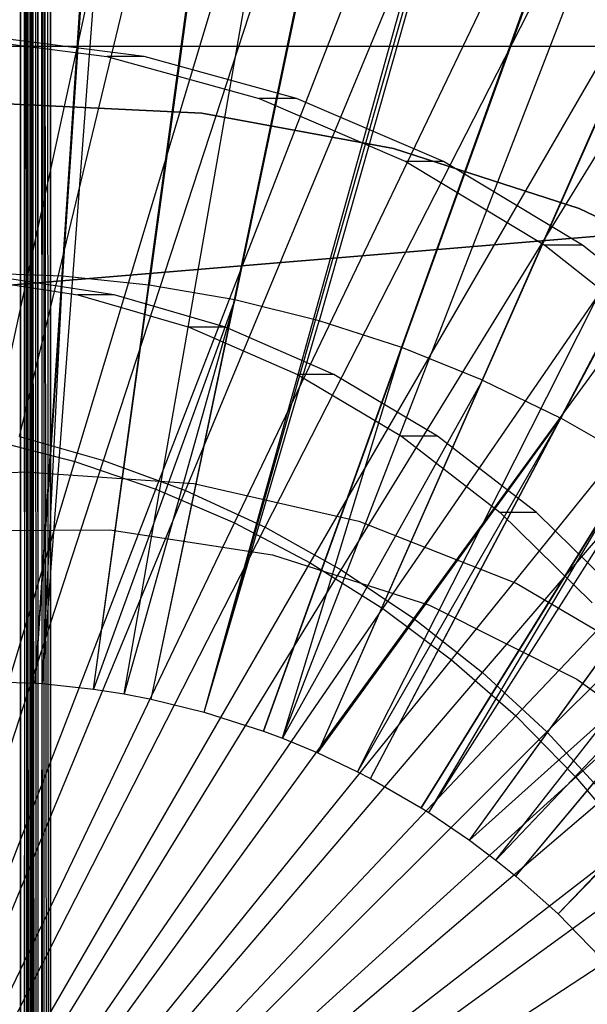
# Model space of a CAD drawing. Extents: x 0.05 to 6.09, y -3 to 3.03.
# Tile 76 of 124: x 3.11 to 3.23, y 0.12 to 0.33. Entities that reach past the tile are written whole.
import ezdxf

# ---------------------------------------------------------------- set-up
doc = ezdxf.new("R2010")
doc.units = 0
doc.header["$MEASUREMENT"] = 0
doc.layers.get('0').update_dxf_attribs({"color": 13, "linetype": 'CONTINUOUS'})

# ---------------------------------------------------------------- blocks, each defined once
blk = doc.blocks.new('PROFILE_SNOW_BALL_PLAFON_P')
at = {"color": 0}
for p, q in [((3.10548, 1.9055, 7.96237), (3.10529, -0.64699, 7.96244)), ((3.10548, 1.9055, 7.96237), (3.10529, -0.64699, 7.96244)), ((3.10548, 1.9055, 7.96237), (3.10662, -0.64832, 7.96165)), ((3.10548, 1.9055, 7.96237), (3.10662, -0.64832, 7.96165)), ((3.10761, 1.9055, 7.96024), (3.10662, -0.64832, 7.96165)), ((3.10675, 1.9055, 7.96152), (3.10662, -0.64832, 7.96165)), ((3.10761, 1.9055, 7.96024), (3.10662, -0.64832, 7.96165)), ((3.10675, 1.9055, 7.96152), (3.10662, -0.64832, 7.96165)), ((3.1074, -0.6491, 7.96067), (3.10761, 1.9055, 7.96024)), ((3.1074, -0.6491, 7.96067), (3.10761, 1.9055, 7.96024)), ((3.1074, -0.6491, 7.96067), (3.10791, 1.9055, 7.95874)), ((3.1074, -0.6491, 7.96067), (3.10791, 1.9055, 7.95874)), ((3.1074, -0.6491, 7.96067), (3.10761, 1.9055, 7.96024)), ((3.1074, -0.6491, 7.96067), (3.10761, 1.9055, 7.96024)), ((3.10761, 1.9055, 7.96024), (3.10777, -0.64947, 7.95977)), ((3.10761, 1.9055, 7.96024), (3.10777, -0.64947, 7.95977)), ((3.10761, 1.9055, 7.96024), (3.10919, -0.64832, 7.96165)), ((3.10841, -0.6491, 7.96067), (3.10761, 1.9055, 7.96024)), ((3.10841, -0.6491, 7.96067), (3.10761, 1.9055, 7.96024)), ((3.10761, 1.9055, 7.96024), (3.10919, -0.64832, 7.96165)), ((3.10791, 1.9055, 7.95874), (3.10777, -0.64947, 7.95977)), ((3.10791, 1.9055, 7.95874), (3.10777, -0.64947, 7.95977)), ((3.10791, 1.9055, 7.95874), (3.10777, -0.64947, 7.95977)), ((3.10791, 1.9055, 7.95874), (3.10791, -0.64961, 7.95874)), ((3.10791, 1.9055, 7.95874), (3.10791, -0.64961, 7.95874)), ((3.10919, -0.64832, 7.96165), (3.10906, 1.9055, 7.96152)), ((3.10919, -0.64832, 7.96165), (3.10906, 1.9055, 7.96152)), ((3.11052, -0.64699, 7.96244), (3.10906, 1.9055, 7.96152)), ((3.11052, -0.64699, 7.96244), (3.10906, 1.9055, 7.96152)), ((3.11052, -0.64699, 7.96244), (3.11034, 1.9055, 7.96237)), ((3.11052, -0.64699, 7.96244), (3.11034, 1.9055, 7.96237)), ((3.11184, -0.64566, 7.96267), (3.11034, 1.9055, 7.96237)), ((3.11184, -0.64566, 7.96267), (3.11034, 1.9055, 7.96237)), ((3.11184, 1.9055, 7.96267), (3.11184, -0.64566, 7.96267)), ((3.11184, 1.9055, 7.96267), (3.11184, -0.64566, 7.96267)), ((3.10855, 0.19104, 6.41834), (3.15505, 0.89609, 6.20145)), ((3.10855, 0.19104, 6.41834), (3.15505, 0.89609, 6.20145)), ((3.11011, 0.19092, 6.41833), (3.16276, 0.89553, 6.2014)), ((3.11011, 0.19092, 6.41833), (3.16276, 0.89553, 6.2014)), ((3.12099, 0.18975, 6.41825), (3.21655, 0.88973, 6.201)), ((3.12099, 0.18975, 6.41825), (3.21655, 0.88973, 6.201)), ((3.12755, 0.18871, 6.4182), (3.249, 0.88461, 6.20076)), ((3.12755, 0.18871, 6.4182), (3.249, 0.88461, 6.20076)), ((3.13331, 0.1876, 6.41816), (3.27746, 0.8791, 6.20055)), ((3.13331, 0.1876, 6.41816), (3.27746, 0.8791, 6.20055)), ((3.14469, 0.18481, 6.41807), (3.33375, 0.86529, 6.20013)), ((3.14469, 0.18481, 6.41807), (3.33375, 0.86529, 6.20013)), ((3.14469, 0.18481, 6.41807), (3.33747, 0.86424, 6.2001)), ((3.14469, 0.18481, 6.41807), (3.33747, 0.86424, 6.2001)), ((3.15734, 0.18075, 6.41798), (3.39631, 0.84523, 6.19966)), ((3.15734, 0.18075, 6.41798), (3.39631, 0.84523, 6.19966)), ((3.16137, 0.17924, 6.41795), (3.41621, 0.83776, 6.19952)), ((3.16137, 0.17924, 6.41795), (3.41621, 0.83776, 6.19952)), ((3.16894, 0.17609, 6.41789), (3.45367, 0.82217, 6.19924)), ((3.16894, 0.17609, 6.41789), (3.45367, 0.82217, 6.19924)), ((3.17741, 0.17206, 6.41783), (3.49556, 0.80228, 6.19893)), ((3.17741, 0.17206, 6.41783), (3.49556, 0.80228, 6.19893)), ((3.18019, 0.17063, 6.41781), (3.50929, 0.79516, 6.19883)), ((3.18019, 0.17063, 6.41781), (3.50929, 0.79516, 6.19883)), ((3.19103, 0.16439, 6.41773), (3.56289, 0.76434, 6.19843)), ((3.19103, 0.16439, 6.41773), (3.56289, 0.76434, 6.19843)), ((3.19268, 0.16335, 6.41772), (3.57106, 0.75918, 6.19837)), ((3.19268, 0.16335, 6.41772), (3.57106, 0.75918, 6.19837)), ((3.2014, 0.15742, 6.41765), (3.6142, 0.72985, 6.19805)), ((3.2014, 0.15742, 6.41765), (3.6142, 0.72985, 6.19805)), ((3.20702, 0.15318, 6.41761), (3.64197, 0.7089, 6.19784)), ((3.20702, 0.15318, 6.41761), (3.64197, 0.7089, 6.19784)), ((3.21127, 0.14974, 6.41758), (3.66299, 0.69186, 6.19769)), ((3.21127, 0.14974, 6.41758), (3.66299, 0.69186, 6.19769)), ((3.22029, 0.14166, 6.41751), (3.70761, 0.65191, 6.19735)), ((3.22029, 0.14166, 6.41751), (3.70761, 0.65191, 6.19735)), ((3.22029, 0.14166, 6.41751), (3.709, 0.65057, 6.19734)), ((3.22029, 0.14166, 6.41751), (3.709, 0.65057, 6.19734)), ((3.10548, 0.64666, 6.43935), (3.10529, -0.64699, 6.43928)), ((3.10548, 0.64666, 6.43935), (3.10529, -0.64699, 6.43928)), ((3.10677, 0.64666, 6.44022), (3.10529, -0.64699, 6.43928)), ((3.10677, 0.64666, 6.44022), (3.10529, -0.64699, 6.43928)), ((3.10677, 0.64666, 6.44022), (3.10662, -0.64832, 6.44008)), ((3.10677, 0.64666, 6.44022), (3.10662, -0.64832, 6.44008)), ((3.10677, 0.64666, 6.44022), (3.1074, -0.6491, 6.44105)), ((3.10677, 0.64666, 6.44022), (3.1074, -0.6491, 6.44105)), ((3.10762, 0.64666, 6.44151), (3.1074, -0.6491, 6.44105)), ((3.10762, 0.64666, 6.44151), (3.1074, -0.6491, 6.44105)), ((3.10762, 0.64666, 6.44151), (3.1074, -0.6491, 6.44105)), ((3.10762, 0.64666, 6.44151), (3.10777, -0.64947, 6.44196)), ((3.10762, 0.64666, 6.44151), (3.10777, -0.64947, 6.44196)), ((3.10841, -0.6491, 6.44105), (3.10762, 0.64666, 6.44151)), ((3.10762, 0.64666, 6.44151), (3.10919, -0.64832, 6.44008)), ((3.10841, -0.6491, 6.44105), (3.10762, 0.64666, 6.44151)), ((3.10762, 0.64666, 6.44151), (3.10919, -0.64832, 6.44008)), ((3.10791, 0.64666, 6.44299), (3.10777, -0.64947, 6.44196)), ((3.10791, 0.64666, 6.44299), (3.10777, -0.64947, 6.44196)), ((3.10791, -0.64961, 6.44299), (3.10791, 0.64666, 6.44299)), ((3.10791, -0.64961, 6.44299), (3.10791, 0.64666, 6.44299)), ((3.10905, 0.64666, 6.44022), (3.10919, -0.64832, 6.44008)), ((3.10905, 0.64666, 6.44022), (3.10919, -0.64832, 6.44008)), ((3.11033, 0.64666, 6.43935), (3.10919, -0.64832, 6.44008)), ((3.11033, 0.64666, 6.43935), (3.10919, -0.64832, 6.44008)), ((3.11033, 0.64666, 6.43935), (3.11052, -0.64699, 6.43928)), ((3.11184, -0.64566, 6.43905), (3.11033, 0.64666, 6.43935)), ((3.11184, -0.64566, 6.43905), (3.11033, 0.64666, 6.43935)), ((3.11033, 0.64666, 6.43935), (3.11052, -0.64699, 6.43928)), ((3.11184, -0.64566, 6.43905), (3.11184, 0.64666, 6.43905)), ((3.11184, -0.64566, 6.43905), (3.11184, 0.64666, 6.43905)), ((3.12012, 0.36411, 6.38528), (3.11438, 0.27806, 6.40323)), ((3.12012, 0.36411, 6.38528), (3.11438, 0.27806, 6.40323)), ((3.1446, 0.36158, 6.3851), (3.13287, 0.27615, 6.40309)), ((3.1446, 0.36158, 6.3851), (3.13287, 0.27615, 6.40309)), ((3.16884, 0.35734, 6.38492), (3.15119, 0.27295, 6.40295)), ((3.16884, 0.35734, 6.38492), (3.15119, 0.27295, 6.40295)), ((3.19273, 0.35143, 6.38474), (3.16923, 0.26849, 6.40282)), ((3.19273, 0.35143, 6.38474), (3.16923, 0.26849, 6.40282)), ((3.21615, 0.34386, 6.38457), (3.18692, 0.26277, 6.40269)), ((3.21615, 0.34386, 6.38457), (3.18692, 0.26277, 6.40269)), ((3.20417, 0.25584, 6.40256), (3.23898, 0.33468, 6.3844)), ((3.20417, 0.25584, 6.40256), (3.23898, 0.33468, 6.3844)), ((3.09057, 0.32927, 3.26677), (3.12384, 0.32501, 3.26652)), ((3.09057, 0.32927, 3.26677), (3.12384, 0.32501, 3.26652)), ((3.13186, 0.32501, 4.34917), (3.0986, 0.32927, 4.34942)), ((3.13186, 0.32501, 4.34917), (3.0986, 0.32927, 4.34942)), ((3.10791, 0.32716, 7.61031), (2.84019, 0.32716, 7.61031)), ((3.10791, 0.32716, 7.61031), (2.84019, 0.32716, 7.61031)), ((3.10791, 0.32716, 7.70716), (2.84019, 0.32716, 7.70716)), ((3.10791, 0.32716, 7.70716), (2.84019, 0.32716, 7.70716)), ((3.10791, 0.32716, 7.75834), (2.84019, 0.32716, 7.75834)), ((3.10791, 0.32716, 7.75834), (2.84019, 0.32716, 7.75834)), ((3.10791, 0.32716, 7.83708), (2.84019, 0.32716, 7.83708)), ((3.10791, 0.32716, 7.83708), (2.84019, 0.32716, 7.83708)), ((3.10791, -0.47993, 7.70716), (3.10791, 0.32716, 7.70716)), ((3.10791, 0.32716, 7.70716), (3.10791, 0.32716, 7.61031)), ((3.10791, 0.32716, 7.61031), (3.10791, -0.47993, 7.61031)), ((3.10791, 0.32716, 7.75834), (3.10791, -0.22402, 7.75834)), ((3.10791, -0.22402, 7.83708), (3.10791, 0.32716, 7.83708)), ((3.10791, 0.32716, 7.83708), (3.10791, 0.32716, 7.75834)), ((3.10791, 0.32716, 7.61031), (3.10791, -0.47993, 7.61031)), ((3.10791, 0.32716, 7.70716), (3.10791, 0.32716, 7.61031)), ((3.10791, -0.47993, 7.70716), (3.10791, 0.32716, 7.70716)), ((3.10791, 0.32716, 7.75834), (3.10791, -0.22402, 7.75834)), ((3.10791, 0.32716, 7.83708), (3.10791, 0.32716, 7.75834)), ((3.10791, -0.22402, 7.83708), (3.10791, 0.32716, 7.83708)), ((3.37562, 0.32716, 7.61031), (3.10791, 0.32716, 7.61031)), ((3.10791, 0.32716, 7.61031), (3.10791, -0.47993, 7.61031)), ((3.37562, 0.32716, 7.61031), (3.10791, 0.32716, 7.61031)), ((3.37562, 0.32716, 7.70716), (3.10791, 0.32716, 7.70716)), ((3.10791, 0.32716, 7.70716), (3.10791, 0.32716, 7.61031)), ((3.37562, 0.32716, 7.70716), (3.10791, 0.32716, 7.70716)), ((3.10791, -0.47993, 7.70716), (3.10791, 0.32716, 7.70716)), ((3.37562, 0.32716, 7.75834), (3.10791, 0.32716, 7.75834)), ((3.10791, 0.32716, 7.75834), (3.10791, -0.22402, 7.75834)), ((3.37562, 0.32716, 7.75834), (3.10791, 0.32716, 7.75834)), ((3.37562, 0.32716, 7.83708), (3.10791, 0.32716, 7.83708)), ((3.10791, 0.32716, 7.83708), (3.10791, 0.32716, 7.75834)), ((3.37562, 0.32716, 7.83708), (3.10791, 0.32716, 7.83708)), ((3.10791, -0.22402, 7.83708), (3.10791, 0.32716, 7.83708)), ((3.12384, 0.32501, 3.26652), (3.15639, 0.31606, 3.26628)), ((3.13186, 0.32501, 4.34917), (3.12384, 0.32501, 3.26652)), ((3.12384, 0.32501, 3.26652), (3.15639, 0.31606, 3.26628)), ((3.13186, 0.32501, 4.34917), (3.12384, 0.32501, 3.26652)), ((3.16442, 0.31606, 4.34893), (3.13186, 0.32501, 4.34917)), ((3.16442, 0.31606, 4.34893), (3.13186, 0.32501, 4.34917)), ((3.26112, 0.32393, 6.38423), (3.2209, 0.24771, 6.40244)), ((3.26112, 0.32393, 6.38423), (3.2209, 0.24771, 6.40244)), ((3.15639, 0.31606, 3.26628), (3.18775, 0.30256, 3.26605)), ((3.16442, 0.31606, 4.34893), (3.15639, 0.31606, 3.26628)), ((3.15639, 0.31606, 3.26628), (3.18775, 0.30256, 3.26605)), ((3.16442, 0.31606, 4.34893), (3.15639, 0.31606, 3.26628)), ((3.19578, 0.30256, 4.3487), (3.16442, 0.31606, 4.34893)), ((3.19578, 0.30256, 4.3487), (3.16442, 0.31606, 4.34893)), ((3.10256, 0.31492, 7.45283), (3.14417, 0.31287, 7.45283)), ((3.14417, 0.31287, 7.29535), (3.10256, 0.31492, 7.29535)), ((3.14417, 0.31287, 7.29535), (3.10256, 0.31492, 7.29535)), ((3.10256, 0.31492, 7.45283), (3.14417, 0.31287, 7.45283)), ((3.14417, 0.31287, 7.45283), (3.14417, 0.31287, 7.29535)), ((3.14417, 0.31287, 7.45283), (3.18515, 0.30534, 7.45283)), ((3.18515, 0.30534, 7.29535), (3.14417, 0.31287, 7.29535)), ((3.14417, 0.31287, 7.45283), (3.14417, 0.31287, 7.29535)), ((3.18515, 0.30534, 7.29535), (3.14417, 0.31287, 7.29535)), ((3.14417, 0.31287, 7.45283), (3.18515, 0.30534, 7.45283)), ((2.69659, 0.24226, 7.68511), (3.47343, 0.30702, 7.68511)), ((3.47343, 0.30702, 7.61031), (2.69659, 0.24226, 7.61031)), ((2.69659, 0.24226, 7.68511), (3.47343, 0.30702, 7.68511)), ((3.47343, 0.30702, 7.61031), (2.69659, 0.24226, 7.61031)), ((3.18515, 0.30534, 7.45283), (3.18515, 0.30534, 7.29535)), ((3.18515, 0.30534, 7.45283), (3.22478, 0.29248, 7.45283)), ((3.22478, 0.29248, 7.29535), (3.18515, 0.30534, 7.29535)), ((3.18515, 0.30534, 7.45283), (3.18515, 0.30534, 7.29535)), ((3.22478, 0.29248, 7.29535), (3.18515, 0.30534, 7.29535)), ((3.18515, 0.30534, 7.45283), (3.22478, 0.29248, 7.45283)), ((3.18775, 0.30256, 3.26605), (3.21745, 0.2847, 3.26583)), ((3.19578, 0.30256, 4.3487), (3.18775, 0.30256, 3.26605)), ((3.18775, 0.30256, 3.26605), (3.21745, 0.2847, 3.26583)), ((3.19578, 0.30256, 4.3487), (3.18775, 0.30256, 3.26605)), ((3.22548, 0.2847, 4.34848), (3.19578, 0.30256, 4.3487)), ((3.22548, 0.2847, 4.34848), (3.19578, 0.30256, 4.3487)), ((3.22478, 0.29248, 7.45283), (3.22478, 0.29248, 7.29535)), ((3.22478, 0.29248, 7.45283), (3.26236, 0.27449, 7.45283)), ((3.26236, 0.27449, 7.29535), (3.22478, 0.29248, 7.29535)), ((3.22478, 0.29248, 7.45283), (3.22478, 0.29248, 7.29535)), ((3.26236, 0.27449, 7.29535), (3.22478, 0.29248, 7.29535)), ((3.22478, 0.29248, 7.45283), (3.26236, 0.27449, 7.45283)), ((3.21745, 0.2847, 3.26583), (3.24504, 0.26275, 3.26563)), ((3.22548, 0.2847, 4.34848), (3.21745, 0.2847, 3.26583)), ((3.21745, 0.2847, 3.26583), (3.24504, 0.26275, 3.26563)), ((3.22548, 0.2847, 4.34848), (3.21745, 0.2847, 3.26583)), ((3.25306, 0.26275, 4.34827), (3.22548, 0.2847, 4.34848)), ((3.25306, 0.26275, 4.34827), (3.22548, 0.2847, 4.34848)), ((3.11438, 0.27806, 6.40323), (3.0958, 0.27868, 6.40336)), ((3.11438, 0.27806, 6.40323), (3.0958, 0.27868, 6.40336)), ((3.11438, 0.27806, 6.40323), (3.10855, 0.19104, 6.41834)), ((3.11438, 0.27806, 6.40323), (3.10855, 0.19104, 6.41834)), ((3.11011, 0.19092, 6.41833), (3.11438, 0.27806, 6.40323)), ((3.11011, 0.19092, 6.41833), (3.11438, 0.27806, 6.40323)), ((3.13287, 0.27615, 6.40309), (3.11438, 0.27806, 6.40323)), ((3.13287, 0.27615, 6.40309), (3.11438, 0.27806, 6.40323)), ((3.09348, 0.27777, 3.30612), (3.11768, 0.27407, 3.30594)), ((3.09348, 0.27777, 3.30612), (3.11768, 0.27407, 3.30594)), ((3.12542, 0.27407, 4.34922), (3.10122, 0.27777, 4.3494)), ((3.12542, 0.27407, 4.34922), (3.10122, 0.27777, 4.3494)), ((3.12099, 0.18975, 6.41825), (3.13287, 0.27615, 6.40309)), ((3.12099, 0.18975, 6.41825), (3.13287, 0.27615, 6.40309)), ((3.15119, 0.27295, 6.40295), (3.13287, 0.27615, 6.40309)), ((3.15119, 0.27295, 6.40295), (3.13287, 0.27615, 6.40309)), ((3.12542, 0.27407, 4.34922), (3.11768, 0.27407, 3.30594)), ((3.11768, 0.27407, 3.30594), (3.14148, 0.26715, 3.30576)), ((3.12542, 0.27407, 4.34922), (3.11768, 0.27407, 3.30594)), ((3.11768, 0.27407, 3.30594), (3.14148, 0.26715, 3.30576)), ((3.14921, 0.26715, 4.34904), (3.12542, 0.27407, 4.34922)), ((3.14921, 0.26715, 4.34904), (3.12542, 0.27407, 4.34922)), ((3.15119, 0.27295, 6.40295), (3.12099, 0.18975, 6.41825)), ((3.15119, 0.27295, 6.40295), (3.12099, 0.18975, 6.41825)), ((3.15119, 0.27295, 6.40295), (3.12755, 0.18871, 6.4182)), ((3.15119, 0.27295, 6.40295), (3.12755, 0.18871, 6.4182)), ((3.13331, 0.1876, 6.41816), (3.15119, 0.27295, 6.40295)), ((3.13331, 0.1876, 6.41816), (3.15119, 0.27295, 6.40295)), ((3.16923, 0.26849, 6.40282), (3.15119, 0.27295, 6.40295)), ((3.16923, 0.26849, 6.40282), (3.15119, 0.27295, 6.40295)), ((3.14469, 0.18481, 6.41807), (3.16923, 0.26849, 6.40282)), ((3.14469, 0.18481, 6.41807), (3.16923, 0.26849, 6.40282)), ((3.18692, 0.26277, 6.40269), (3.16923, 0.26849, 6.40282)), ((3.18692, 0.26277, 6.40269), (3.16923, 0.26849, 6.40282)), ((3.14921, 0.26715, 4.34904), (3.14148, 0.26715, 3.30576)), ((3.14148, 0.26715, 3.30576), (3.16461, 0.25705, 3.30559)), ((3.14921, 0.26715, 4.34904), (3.14148, 0.26715, 3.30576)), ((3.14148, 0.26715, 3.30576), (3.16461, 0.25705, 3.30559)), ((3.17235, 0.25705, 4.34887), (3.14921, 0.26715, 4.34904)), ((3.17235, 0.25705, 4.34887), (3.14921, 0.26715, 4.34904)), ((3.18692, 0.26277, 6.40269), (3.15734, 0.18075, 6.41798)), ((3.18692, 0.26277, 6.40269), (3.15734, 0.18075, 6.41798)), ((3.16137, 0.17924, 6.41795), (3.18692, 0.26277, 6.40269)), ((3.16137, 0.17924, 6.41795), (3.18692, 0.26277, 6.40269)), ((3.20417, 0.25584, 6.40256), (3.18692, 0.26277, 6.40269)), ((3.20417, 0.25584, 6.40256), (3.18692, 0.26277, 6.40269)), ((3.17235, 0.25705, 4.34887), (3.16461, 0.25705, 3.30559)), ((3.16461, 0.25705, 3.30559), (3.18681, 0.24383, 3.30543)), ((3.17235, 0.25705, 4.34887), (3.16461, 0.25705, 3.30559)), ((3.16461, 0.25705, 3.30559), (3.18681, 0.24383, 3.30543)), ((3.19455, 0.24383, 4.34871), (3.17235, 0.25705, 4.34887)), ((3.19455, 0.24383, 4.34871), (3.17235, 0.25705, 4.34887)), ((3.20417, 0.25584, 6.40256), (3.16137, 0.17924, 6.41795)), ((3.20417, 0.25584, 6.40256), (3.16137, 0.17924, 6.41795)), ((3.16894, 0.17609, 6.41789), (3.20417, 0.25584, 6.40256)), ((3.16894, 0.17609, 6.41789), (3.20417, 0.25584, 6.40256)), ((3.20417, 0.25584, 6.40256), (3.2209, 0.24771, 6.40244)), ((3.20417, 0.25584, 6.40256), (3.2209, 0.24771, 6.40244)), ((3.16894, 0.17609, 6.41789), (3.2209, 0.24771, 6.40244)), ((3.16894, 0.17609, 6.41789), (3.2209, 0.24771, 6.40244)), ((3.2209, 0.24771, 6.40244), (3.17741, 0.17206, 6.41783)), ((3.2209, 0.24771, 6.40244), (3.17741, 0.17206, 6.41783)), ((3.18019, 0.17063, 6.41781), (3.2209, 0.24771, 6.40244)), ((3.18019, 0.17063, 6.41781), (3.2209, 0.24771, 6.40244)), ((3.23701, 0.23845, 6.40232), (3.2209, 0.24771, 6.40244)), ((3.23701, 0.23845, 6.40232), (3.2209, 0.24771, 6.40244)), ((3.19455, 0.24383, 4.34871), (3.18681, 0.24383, 3.30543)), ((3.18681, 0.24383, 3.30543), (3.20794, 0.22749, 3.30527)), ((3.19455, 0.24383, 4.34871), (3.18681, 0.24383, 3.30543)), ((3.18681, 0.24383, 3.30543), (3.20794, 0.22749, 3.30527)), ((3.21568, 0.22749, 4.34855), (3.19455, 0.24383, 4.34871)), ((3.21568, 0.22749, 4.34855), (3.19455, 0.24383, 4.34871)), ((3.23701, 0.23845, 6.40232), (3.19103, 0.16439, 6.41773)), ((3.23701, 0.23845, 6.40232), (3.19103, 0.16439, 6.41773)), ((3.19268, 0.16335, 6.41772), (3.23701, 0.23845, 6.40232)), ((3.19268, 0.16335, 6.41772), (3.23701, 0.23845, 6.40232)), ((3.08828, 0.2354, 7.68511), (3.10636, 0.23622, 7.68511)), ((3.08828, 0.2354, 7.78354), (3.10636, 0.23622, 7.78354)), ((3.08828, 0.2354, 7.68511), (3.10636, 0.23622, 7.68511)), ((3.08828, 0.2354, 7.78354), (3.10636, 0.23622, 7.78354)), ((3.10636, 0.23622, 7.68511), (3.14244, 0.23368, 7.68511)), ((3.10636, 0.23622, 7.78354), (3.10636, 0.23622, 7.68511)), ((3.10636, 0.23622, 7.78354), (3.14244, 0.23368, 7.78354)), ((3.10636, 0.23622, 7.68511), (3.14244, 0.23368, 7.68511)), ((3.10636, 0.23622, 7.78354), (3.10636, 0.23622, 7.68511)), ((3.10636, 0.23622, 7.78354), (3.14244, 0.23368, 7.78354)), ((3.14244, 0.23368, 7.68511), (3.1777, 0.22567, 7.68511)), ((3.14244, 0.23368, 7.78354), (3.14244, 0.23368, 7.68511)), ((3.14244, 0.23368, 7.78354), (3.1777, 0.22567, 7.78354)), ((3.14244, 0.23368, 7.68511), (3.1777, 0.22567, 7.68511)), ((3.14244, 0.23368, 7.78354), (3.14244, 0.23368, 7.68511)), ((3.14244, 0.23368, 7.78354), (3.1777, 0.22567, 7.78354)), ((3.2014, 0.15742, 6.41765), (3.25244, 0.22808, 6.4022)), ((3.2014, 0.15742, 6.41765), (3.25244, 0.22808, 6.4022)), ((3.21568, 0.22749, 4.34855), (3.20794, 0.22749, 3.30527)), ((3.20794, 0.22749, 3.30527), (3.22761, 0.20818, 3.30513)), ((3.21568, 0.22749, 4.34855), (3.20794, 0.22749, 3.30527)), ((3.20794, 0.22749, 3.30527), (3.22761, 0.20818, 3.30513)), ((3.23534, 0.20818, 4.3484), (3.21568, 0.22749, 4.34855)), ((3.23534, 0.20818, 4.3484), (3.21568, 0.22749, 4.34855)), ((3.1777, 0.22567, 7.68511), (3.21133, 0.21237, 7.68511)), ((3.1777, 0.22567, 7.78354), (3.1777, 0.22567, 7.68511)), ((3.1777, 0.22567, 7.78354), (3.21133, 0.21237, 7.78354)), ((3.1777, 0.22567, 7.68511), (3.21133, 0.21237, 7.68511)), ((3.1777, 0.22567, 7.78354), (3.1777, 0.22567, 7.68511)), ((3.1777, 0.22567, 7.78354), (3.21133, 0.21237, 7.78354)), ((3.08926, 0.22363, 7.45283), (3.12448, 0.2238, 7.45283)), ((3.08926, 0.22363, 7.61031), (3.12448, 0.2238, 7.61031)), ((3.08926, 0.22363, 7.45283), (3.12448, 0.2238, 7.45283)), ((3.08926, 0.22363, 7.61031), (3.12448, 0.2238, 7.61031)), ((3.12448, 0.2238, 7.45283), (3.15928, 0.21845, 7.45283)), ((3.12448, 0.2238, 7.61031), (3.12448, 0.2238, 7.45283)), ((3.12448, 0.2238, 7.61031), (3.15928, 0.21845, 7.61031)), ((3.12448, 0.2238, 7.45283), (3.15928, 0.21845, 7.45283)), ((3.12448, 0.2238, 7.61031), (3.12448, 0.2238, 7.45283)), ((3.12448, 0.2238, 7.61031), (3.15928, 0.21845, 7.61031)), ((3.15928, 0.21845, 7.45283), (3.19282, 0.20772, 7.45283)), ((3.15928, 0.21845, 7.61031), (3.15928, 0.21845, 7.45283)), ((3.15928, 0.21845, 7.61031), (3.19282, 0.20772, 7.61031)), ((3.15928, 0.21845, 7.45283), (3.19282, 0.20772, 7.45283)), ((3.15928, 0.21845, 7.61031), (3.15928, 0.21845, 7.45283)), ((3.15928, 0.21845, 7.61031), (3.19282, 0.20772, 7.61031)), ((3.2014, 0.15742, 6.41765), (3.26711, 0.21665, 6.40209)), ((3.2014, 0.15742, 6.41765), (3.26711, 0.21665, 6.40209)), ((3.26711, 0.21665, 6.40209), (3.20702, 0.15318, 6.41761)), ((3.26711, 0.21665, 6.40209), (3.20702, 0.15318, 6.41761)), ((3.21127, 0.14974, 6.41758), (3.26711, 0.21665, 6.40209)), ((3.21127, 0.14974, 6.41758), (3.26711, 0.21665, 6.40209)), ((3.21133, 0.21237, 7.68511), (3.24254, 0.1941, 7.68511)), ((3.21133, 0.21237, 7.78354), (3.21133, 0.21237, 7.68511)), ((3.21133, 0.21237, 7.78354), (3.24254, 0.1941, 7.78354)), ((3.21133, 0.21237, 7.68511), (3.24254, 0.1941, 7.68511)), ((3.21133, 0.21237, 7.78354), (3.21133, 0.21237, 7.68511)), ((3.21133, 0.21237, 7.78354), (3.24254, 0.1941, 7.78354)), ((3.19282, 0.20772, 7.45283), (3.22427, 0.19188, 7.45283)), ((3.19282, 0.20772, 7.61031), (3.19282, 0.20772, 7.45283)), ((3.19282, 0.20772, 7.61031), (3.22427, 0.19188, 7.61031)), ((3.19282, 0.20772, 7.45283), (3.22427, 0.19188, 7.45283)), ((3.19282, 0.20772, 7.61031), (3.19282, 0.20772, 7.45283)), ((3.19282, 0.20772, 7.61031), (3.22427, 0.19188, 7.61031)), ((3.22029, 0.14166, 6.41751), (3.28095, 0.20424, 6.40199)), ((3.22029, 0.14166, 6.41751), (3.28095, 0.20424, 6.40199)), ((3.22427, 0.19188, 7.45283), (3.25286, 0.17131, 7.45283)), ((3.22427, 0.19188, 7.61031), (3.22427, 0.19188, 7.45283)), ((3.22427, 0.19188, 7.61031), (3.25286, 0.17131, 7.61031)), ((3.22427, 0.19188, 7.45283), (3.25286, 0.17131, 7.45283)), ((3.22427, 0.19188, 7.61031), (3.22427, 0.19188, 7.45283)), ((3.22427, 0.19188, 7.61031), (3.25286, 0.17131, 7.61031)), ((3.09606, 0.19145, 6.41843), (3.10855, 0.19104, 6.41834)), ((3.09606, 0.19145, 6.41843), (3.10855, 0.19104, 6.41834)), ((3.10855, 0.19104, 6.41834), (3.11011, 0.19092, 6.41833)), ((3.10855, 0.19104, 6.41834), (3.11011, 0.19092, 6.41833)), ((3.11011, 0.19092, 6.41833), (3.12099, 0.18975, 6.41825)), ((3.11011, 0.19092, 6.41833), (3.12099, 0.18975, 6.41825)), ((3.12099, 0.18975, 6.41825), (3.12755, 0.18871, 6.4182)), ((3.12099, 0.18975, 6.41825), (3.12755, 0.18871, 6.4182)), ((3.12755, 0.18871, 6.4182), (3.13331, 0.1876, 6.41816)), ((3.12755, 0.18871, 6.4182), (3.13331, 0.1876, 6.41816)), ((3.13331, 0.1876, 6.41816), (3.14469, 0.18481, 6.41807)), ((3.13331, 0.1876, 6.41816), (3.14469, 0.18481, 6.41807)), ((3.14469, 0.18481, 6.41807), (3.15734, 0.18075, 6.41798)), ((3.14469, 0.18481, 6.41807), (3.15734, 0.18075, 6.41798)), ((3.15734, 0.18075, 6.41798), (3.16137, 0.17924, 6.41795)), ((3.15734, 0.18075, 6.41798), (3.16137, 0.17924, 6.41795)), ((3.16137, 0.17924, 6.41795), (3.16894, 0.17609, 6.41789)), ((3.16137, 0.17924, 6.41795), (3.16894, 0.17609, 6.41789)), ((3.16894, 0.17609, 6.41789), (3.17741, 0.17206, 6.41783)), ((3.16894, 0.17609, 6.41789), (3.17741, 0.17206, 6.41783)), ((3.17741, 0.17206, 6.41783), (3.18019, 0.17063, 6.41781)), ((3.17741, 0.17206, 6.41783), (3.18019, 0.17063, 6.41781)), ((3.18019, 0.17063, 6.41781), (3.19103, 0.16439, 6.41773)), ((3.18019, 0.17063, 6.41781), (3.19103, 0.16439, 6.41773)), ((3.19103, 0.16439, 6.41773), (3.19268, 0.16335, 6.41772)), ((3.19103, 0.16439, 6.41773), (3.19268, 0.16335, 6.41772)), ((3.19268, 0.16335, 6.41772), (3.2014, 0.15742, 6.41765)), ((3.19268, 0.16335, 6.41772), (3.2014, 0.15742, 6.41765)), ((3.2014, 0.15742, 6.41765), (3.20702, 0.15318, 6.41761)), ((3.2014, 0.15742, 6.41765), (3.20702, 0.15318, 6.41761)), ((3.20702, 0.15318, 6.41761), (3.21127, 0.14974, 6.41758)), ((3.20702, 0.15318, 6.41761), (3.21127, 0.14974, 6.41758)), ((3.21127, 0.14974, 6.41758), (3.22029, 0.14166, 6.41751)), ((3.21127, 0.14974, 6.41758), (3.22029, 0.14166, 6.41751)), ((3.22029, 0.14166, 6.41751), (3.22928, 0.13241, 6.41744)), ((3.22029, 0.14166, 6.41751), (3.22928, 0.13241, 6.41744))]:
    blk.add_line(p, q, dxfattribs=at)
blk = doc.blocks.new('GRUPUJ_1')
at = {"color": 0}
for p, q in [((3.04476, 3.24761, 0.01837), (3.09456, 3.47627, 0.05443)), ((3.04476, 3.24761, 0.01837), (3.09456, 3.47627, 0.05443)), ((3.05065, 3.24833, 0.05947), (3.10596, 3.47752, 0.09777)), ((3.05065, 3.24833, 0.05947), (3.10596, 3.47752, 0.09777)), ((3.06249, 3.24304, 0.01824), (3.12986, 3.46718, 0.05416)), ((3.06249, 3.24304, 0.01824), (3.12986, 3.46718, 0.05416)), ((3.06864, 3.24325, 0.05933), (3.14176, 3.46743, 0.09751)), ((3.06864, 3.24325, 0.05933), (3.14176, 3.46743, 0.09751)), ((3.07981, 3.23712, 0.01811), (3.16434, 3.45538, 0.05391)), ((3.07981, 3.23712, 0.01811), (3.16434, 3.45538, 0.05391)), ((3.08617, 3.23679, 0.0592), (3.17665, 3.45455, 0.09725)), ((3.08617, 3.23679, 0.0592), (3.17665, 3.45455, 0.09725)), ((3.09661, 3.22987, 0.01799), (3.19781, 3.44094, 0.05366)), ((3.09661, 3.22987, 0.01799), (3.19781, 3.44094, 0.05366)), ((3.10314, 3.22896, 0.05908), (3.21043, 3.43898, 0.097)), ((3.10314, 3.22896, 0.05908), (3.21043, 3.43898, 0.097)), ((3.11281, 3.22133, 0.01787), (3.23006, 3.42395, 0.05342)), ((3.11281, 3.22133, 0.01787), (3.23006, 3.42395, 0.05342)), ((3.11944, 3.21983, 0.05896), (3.24288, 3.42081, 0.09676)), ((3.11944, 3.21983, 0.05896), (3.24288, 3.42081, 0.09676)), ((3.12829, 3.21157, 0.01775), (3.26089, 3.40452, 0.05319)), ((3.12829, 3.21157, 0.01775), (3.26089, 3.40452, 0.05319)), ((3.13498, 3.20945, 0.05884), (3.27381, 3.40014, 0.09653)), ((3.13498, 3.20945, 0.05884), (3.27381, 3.40014, 0.09653)), ((3.14298, 3.20064, 0.01764), (3.29013, 3.38275, 0.05298)), ((3.14298, 3.20064, 0.01764), (3.29013, 3.38275, 0.05298)), ((3.14965, 3.19788, 0.05873), (3.30301, 3.37712, 0.09631)), ((3.14965, 3.19788, 0.05873), (3.30301, 3.37712, 0.09631)), ((3.15677, 3.18861, 0.01754), (3.31759, 3.35879, 0.05277)), ((3.15677, 3.18861, 0.01754), (3.31759, 3.35879, 0.05277)), ((3.16337, 3.1852, 0.05863), (3.33033, 3.35187, 0.09611)), ((3.16337, 3.1852, 0.05863), (3.33033, 3.35187, 0.09611)), ((3.16959, 3.17554, 0.01745), (3.34311, 3.33277, 0.05258)), ((3.16959, 3.17554, 0.01745), (3.34311, 3.33277, 0.05258)), ((3.04476, 3.24761, 0.01837), (3.06249, 3.24304, 0.01824)), ((3.04476, 3.24761, 0.01837), (3.06249, 3.24304, 0.01824)), ((3.05065, 3.24833, 0.05947), (3.06864, 3.24325, 0.05933)), ((3.05065, 3.24833, 0.05947), (3.06864, 3.24325, 0.05933)), ((2.99465, 3.01692), (3.06249, 3.24304, 0.01824)), ((2.99465, 3.01692), (3.06249, 3.24304, 0.01824)), ((2.99495, 3.01692, 0.03937), (3.06864, 3.24325, 0.05933)), ((2.99495, 3.01692, 0.03937), (3.06864, 3.24325, 0.05933)), ((3.06249, 3.24304, 0.01824), (3.07981, 3.23712, 0.01811)), ((3.06249, 3.24304, 0.01824), (3.07981, 3.23712, 0.01811)), ((3.06864, 3.24325, 0.05933), (3.08617, 3.23679, 0.0592)), ((3.06864, 3.24325, 0.05933), (3.08617, 3.23679, 0.0592)), ((2.99465, 3.01692), (3.07981, 3.23712, 0.01811)), ((2.99465, 3.01692), (3.07981, 3.23712, 0.01811)), ((2.99495, 3.01692, 0.03937), (3.08617, 3.23679, 0.0592)), ((2.99495, 3.01692, 0.03937), (3.08617, 3.23679, 0.0592)), ((3.07981, 3.23712, 0.01811), (3.09661, 3.22987, 0.01799)), ((3.07981, 3.23712, 0.01811), (3.09661, 3.22987, 0.01799)), ((3.08617, 3.23679, 0.0592), (3.10314, 3.22896, 0.05908)), ((3.08617, 3.23679, 0.0592), (3.10314, 3.22896, 0.05908)), ((2.99465, 3.01692), (3.09661, 3.22987, 0.01799)), ((2.99465, 3.01692), (3.09661, 3.22987, 0.01799)), ((3.09661, 3.22987, 0.01799), (3.11281, 3.22133, 0.01787)), ((3.09661, 3.22987, 0.01799), (3.11281, 3.22133, 0.01787)), ((2.99495, 3.01692, 0.03937), (3.10314, 3.22896, 0.05908)), ((2.99495, 3.01692, 0.03937), (3.10314, 3.22896, 0.05908)), ((3.10314, 3.22896, 0.05908), (3.11944, 3.21983, 0.05896)), ((3.10314, 3.22896, 0.05908), (3.11944, 3.21983, 0.05896)), ((2.99465, 3.01692), (3.11281, 3.22133, 0.01787)), ((2.99465, 3.01692), (3.11281, 3.22133, 0.01787)), ((3.11281, 3.22133, 0.01787), (3.12829, 3.21157, 0.01775)), ((3.11281, 3.22133, 0.01787), (3.12829, 3.21157, 0.01775)), ((2.99495, 3.01692, 0.03937), (3.11944, 3.21983, 0.05896)), ((2.99495, 3.01692, 0.03937), (3.11944, 3.21983, 0.05896)), ((3.11944, 3.21983, 0.05896), (3.13498, 3.20945, 0.05884)), ((3.11944, 3.21983, 0.05896), (3.13498, 3.20945, 0.05884)), ((2.99465, 3.01692), (3.12829, 3.21157, 0.01775)), ((2.99465, 3.01692), (3.12829, 3.21157, 0.01775)), ((3.12829, 3.21157, 0.01775), (3.14298, 3.20064, 0.01764)), ((3.12829, 3.21157, 0.01775), (3.14298, 3.20064, 0.01764)), ((2.99495, 3.01692, 0.03937), (3.13498, 3.20945, 0.05884)), ((2.99495, 3.01692, 0.03937), (3.13498, 3.20945, 0.05884)), ((3.13498, 3.20945, 0.05884), (3.14965, 3.19788, 0.05873)), ((3.13498, 3.20945, 0.05884), (3.14965, 3.19788, 0.05873)), ((2.99465, 3.01692), (3.14298, 3.20064, 0.01764)), ((2.99465, 3.01692), (3.14298, 3.20064, 0.01764)), ((3.14298, 3.20064, 0.01764), (3.15677, 3.18861, 0.01754)), ((3.14298, 3.20064, 0.01764), (3.15677, 3.18861, 0.01754)), ((2.99495, 3.01692, 0.03937), (3.14965, 3.19788, 0.05873)), ((2.99495, 3.01692, 0.03937), (3.14965, 3.19788, 0.05873)), ((3.14965, 3.19788, 0.05873), (3.16337, 3.1852, 0.05863)), ((3.14965, 3.19788, 0.05873), (3.16337, 3.1852, 0.05863)), ((2.99465, 3.01692), (3.15677, 3.18861, 0.01754)), ((2.99465, 3.01692), (3.15677, 3.18861, 0.01754)), ((3.15677, 3.18861, 0.01754), (3.16959, 3.17554, 0.01745)), ((3.15677, 3.18861, 0.01754), (3.16959, 3.17554, 0.01745)), ((2.99495, 3.01692, 0.03937), (3.16337, 3.1852, 0.05863)), ((2.99495, 3.01692, 0.03937), (3.16337, 3.1852, 0.05863)), ((3.16337, 3.1852, 0.05863), (3.17606, 3.17148, 0.05854)), ((3.16337, 3.1852, 0.05863), (3.17606, 3.17148, 0.05854)), ((2.99465, 3.01692), (3.16959, 3.17554, 0.01745)), ((2.99465, 3.01692), (3.16959, 3.17554, 0.01745)), ((3.16959, 3.17554, 0.01745), (3.18135, 3.16152, 0.01736)), ((3.16959, 3.17554, 0.01745), (3.18135, 3.16152, 0.01736)), ((2.99495, 3.01692, 0.03937), (3.17606, 3.17148, 0.05854)), ((2.99495, 3.01692, 0.03937), (3.17606, 3.17148, 0.05854)), ((2.99465, 3.01692), (3.18135, 3.16152, 0.01736)), ((2.99465, 3.01692), (3.18135, 3.16152, 0.01736)), ((2.99495, 3.01692, 0.03937), (3.18763, 3.1568, 0.05845)), ((2.99495, 3.01692, 0.03937), (3.18763, 3.1568, 0.05845)), ((2.99465, 3.01692), (3.192, 3.14662, 0.01728)), ((2.99465, 3.01692), (3.192, 3.14662, 0.01728))]:
    blk.add_line(p, q, dxfattribs=at)
blk.add_blockref('PROFILE_SNOW_BALL_PLAFON_P', (-0.05452, 3.0046, -0.05645), dxfattribs=at)

msp = doc.modelspace()

# ---------------------------------------------------------------- block references
at = {"color": 0}
msp.add_blockref('GRUPUJ_1', (0.05452, -3.0046, 0.05645), dxfattribs=at)

doc.saveas('drawing.dxf')
